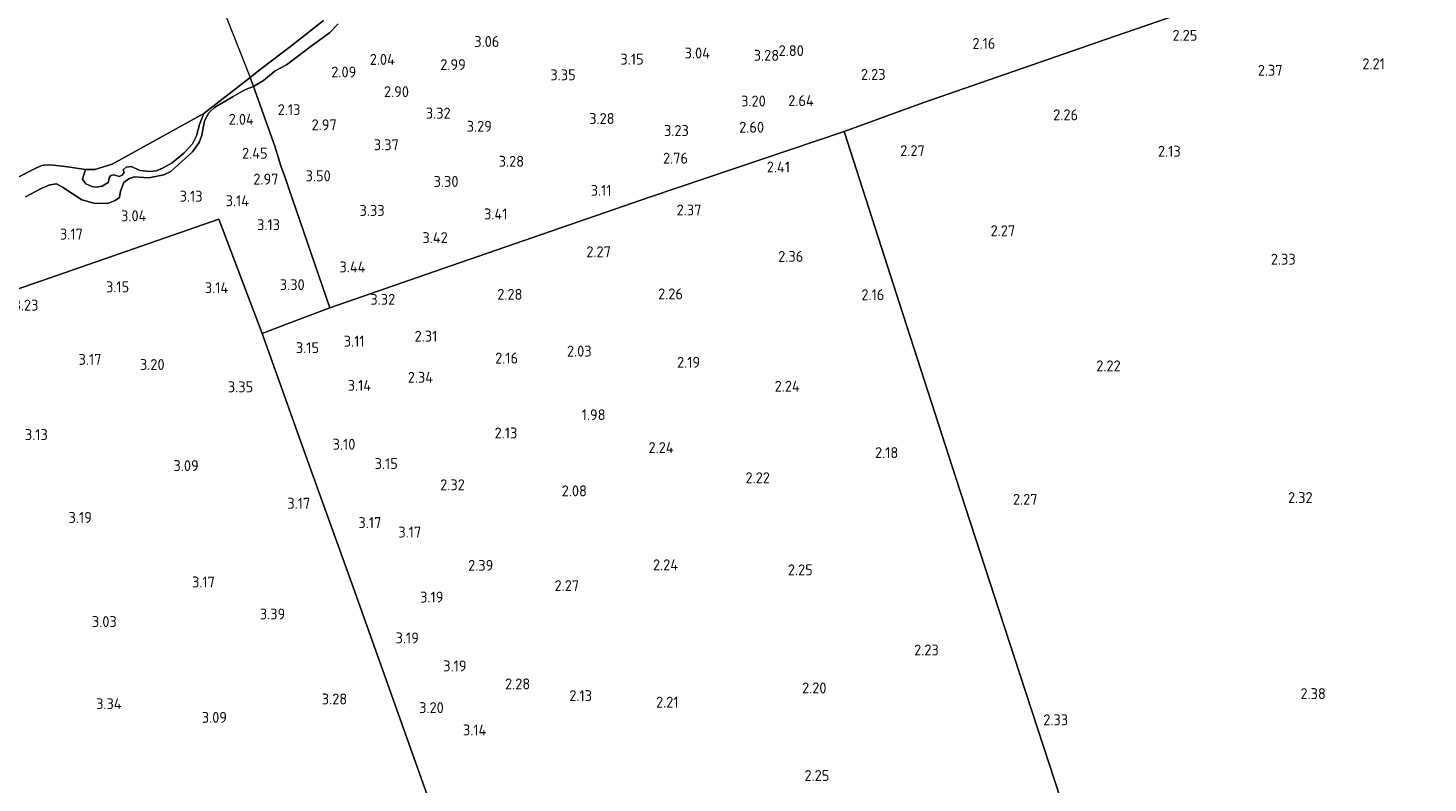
# Model space of a CAD drawing. Extents: x 141961 to 144947, y 416202 to 417778.
# Tile 17 of 122: x 142736 to 142966, y 416854 to 416978. Entities that reach past the tile are written whole.
import ezdxf
from ezdxf.enums import TextEntityAlignment as Align

# ---------------------------------------------------------------- set-up
doc = ezdxf.new("R2010")
doc.units = 0
for name, color, linetype, lineweight in [('B-ME-GR-BOUWLAND_AKKERBOUW-GV', 80, 'Continuous', 13), ('B-ME-GR-GRAS-GV', 60, 'Continuous', 13), ('B-ME-GW-GROND_ZAND-GV', 7, 'Continuous', 18), ('B-ME-GW-TALUD_KRUIN-G', 90, 'Continuous', 18), ('B-ME-IE-TERREINAFSCHEIDING_DOORGANG-G', 210, 'Continuous', 18), ('B-ME-IE-TERREINAFSCHEIDING_KUNSTMATIG_HEKWERK-G', 20, 'IE-TERREINAFSCHEIDING-KUNSTMATIG', 18), ('B-ME-OB-OEVERVOORZIENING-G', 7, 'Continuous', 18), ('B-ME-OG-HOOGTEPUNT-S', 7, 'Continuous', 25), ('B-ME-OG-WATER_RIVIER-GV', 130, 'Continuous', 18)]:
    doc.layers.add(name, color=color, linetype=linetype, lineweight=lineweight)
doc.styles.add('NLCS-ISO-ANNOTATIVE-T18', font='NLCS-ISO.ttf', dxfattribs={"height": 1.8})
doc.linetypes.add('IE-TERREINAFSCHEIDING-KUNSTMATIG', pattern='A,4,[82,NLCS.SHX,S=0.75,R=90,X=0,Y=0],4,-2', length=10)

# ---------------------------------------------------------------- blocks, each defined once
blk = doc.blocks.new('SAL-HOOGTELABEL-SO')
at = {"color": 0, "linetype": 'ByBlock', "lineweight": -2, "style": 'NLCS-ISO-ANNOTATIVE-T18'}
blk.add_attdef('HOOGTE', text='', height=1.8, dxfattribs=at).set_placement((2.79, 0), align=Align.RIGHT)

msp = doc.modelspace()

# ---------------------------------------------------------------- linework, layer by layer
at = {"layer": 'B-ME-GR-BOUWLAND_AKKERBOUW-GV'}
msp.add_polyline3d([(142984.26, 416818.07, 4.01), (142964.23, 416811.78, 3.92), (142947.27, 416806.06, 3.93), (142942.6, 416804.41, 3.93), (142923.62, 416797.32, 3.94), (142923.38, 416797.86, 4.09), (142922.14, 416801.49, 4.02), (142919.7, 416809.5, 3.74), (142917, 416818.06, 3.09), (142912.64, 416831.28, 2.61), (142907.92, 416845.16, 2.42), (142898.29, 416874.7, 2.43), (142888.66, 416904.24, 2.44), (142879.46, 416932.77, 2.5), (142870.26, 416961.3, 2.55), (142883.25, 416966.02, 2.37), (142913.35, 416976.45, 2.41), (142943.46, 416986.88, 2.46), (142979.71, 416999.51, 2.29)], dxfattribs=at)
at = {"layer": 'B-ME-GR-GRAS-GV'}
for points in [[(142943.46, 416986.88, 2.46), (142913.35, 416976.45, 2.41), (142883.25, 416966.02, 2.37), (142870.26, 416961.3, 2.55), (142838.37, 416950.53, 2.77), (142804.06, 416938.69, 3.5), (142785.55, 416932.26, 3.49), (142778.78, 416951.93, 3.2), (142778.28, 416953.38, 3.18), (142777.49, 416955.66, 3.15), (142776.5, 416958.88, 2.77), (142772.94, 416968.74, 1.7), (142774.64, 416969.71, 1.69), (142776.56, 416971.32, 1.72), (142778.42, 416972.28, 1.72), (142782.7, 416975.51, 1.69), (142785.49, 416977.56, 1.68), (142786.92, 416979.03, 1.68)], [(142786.92, 416979.03, 1.68), (142785.49, 416977.56, 1.68), (142782.7, 416975.51, 1.69), (142778.42, 416972.28, 1.72), (142776.56, 416971.32, 1.72), (142774.64, 416969.71, 1.69), (142772.94, 416968.74, 1.7), (142772.39, 416970.21, 1), (142774.3, 416971.67, 1), (142779.07, 416975.31, 1), (142784.49, 416979.57, 1)], [(142733.84, 416953.63, 1), (142737.21, 416955.3, 1), (142738.1, 416955.69, 1), (142738.78, 416955.82, 1), (142740, 416955.74, 1), (142742.39, 416955.46, 1), (142745.28, 416955.03, 1), (142744.81, 416953.46, 1.37), (142745.32, 416952.68, 1.37), (142746.34, 416952.26, 1.43), (142747.06, 416952.12, 1.49), (142748.03, 416952.27, 1.54), (142749.05, 416952.92, 1.5), (142749.24, 416953.77, 1.55), (142749.46, 416954.04, 1.52), (142749.96, 416954.16, 1.52), (142750.85, 416953.9, 1.55), (142751.33, 416954.13, 1.5), (142751.67, 416954.57, 1.45), (142751.52, 416955.01, 1.4), (142752.01, 416955.41, 1.43), (142752.83, 416955.52, 1.49), (142754.28, 416954.9, 1.53), (142755.87, 416954.71, 1.57), (142756.97, 416954.84, 1.66), (142758.09, 416955.34, 1.64), (142759.58, 416956.13, 1.58), (142761.49, 416957.71, 1.63), (142762.91, 416959.25, 1.6), (142763.59, 416960.59, 1.53), (142764.09, 416962.46, 1.46), (142764.8, 416964.29, 1), (142772.39, 416970.21, 1), (142772.94, 416968.74, 1.7), (142771.52, 416968.17, 1.73), (142769.59, 416967.09, 1.78), (142766.55, 416965.26, 1.93), (142765.6, 416964.36, 1.92), (142764.88, 416963.06, 2.02), (142764.46, 416960.71, 2.25), (142764.02, 416959.49, 2.33), (142762.92, 416957.98, 2.37), (142759.35, 416954.69, 2.46), (142758.2, 416954.15, 2.52), (142755.7, 416953.68, 2.44), (142753.31, 416953.85, 2.5), (142752.44, 416953.52, 2.5), (142751.6, 416952.9, 2.55), (142751.04, 416951.45, 2.5), (142750.87, 416950.44, 2.55), (142750.16, 416949.91, 2.62), (142749.1, 416949.52, 2.6), (142746.9, 416949.44, 2.53), (142744.66, 416950.06, 2.37), (142741.48, 416952.14, 1.75), (142740.52, 416952.68, 1.72), (142739.42, 416952.53, 1.74), (142738.1, 416951.99, 1.81), (142735.38, 416950.51, 1.86)], [(142735.38, 416950.51, 1.86), (142738.1, 416951.99, 1.81), (142739.42, 416952.53, 1.74), (142740.52, 416952.68, 1.72), (142741.48, 416952.14, 1.75), (142744.66, 416950.06, 2.37), (142746.9, 416949.44, 2.53), (142749.1, 416949.52, 2.6), (142750.16, 416949.91, 2.62), (142750.87, 416950.44, 2.55), (142751.04, 416951.45, 2.5), (142751.6, 416952.9, 2.55), (142752.44, 416953.52, 2.5), (142753.31, 416953.85, 2.5), (142755.7, 416953.68, 2.44), (142758.2, 416954.15, 2.52), (142759.35, 416954.69, 2.46), (142762.92, 416957.98, 2.37), (142764.02, 416959.49, 2.33), (142764.46, 416960.71, 2.25), (142764.88, 416963.06, 2.02), (142765.6, 416964.36, 1.92), (142766.55, 416965.26, 1.93), (142769.59, 416967.09, 1.78), (142771.52, 416968.17, 1.73), (142772.94, 416968.74, 1.7), (142776.5, 416958.88, 2.77), (142777.49, 416955.66, 3.15), (142778.28, 416953.38, 3.18), (142778.78, 416951.93, 3.2), (142785.55, 416932.26, 3.49), (142778.39, 416929.54, 3.48), (142774.38, 416928.01, 3.48), (142767.26, 416946.85, 3.48), (142739.3, 416937.15, 3.48), (142711.35, 416927.45, 3.47)], [(142805.96, 416839.61, 3.24), (142797.42, 416863.67, 3.44), (142789.36, 416886.23, 3.46), (142781.56, 416907.84, 3.28), (142774.38, 416928.01, 3.48), (142778.39, 416929.54, 3.48), (142785.55, 416932.26, 3.49), (142804.06, 416938.69, 3.5), (142838.37, 416950.53, 2.77), (142870.26, 416961.3, 2.55), (142879.46, 416932.77, 2.5), (142888.66, 416904.24, 2.44), (142898.29, 416874.7, 2.43), (142907.92, 416845.16, 2.42)]]:
    msp.add_polyline3d(points, dxfattribs=at)
msp.add_polyline3d([(142764.52, 416735.22, 4.04), (142729.61, 416721.26, 4.13), (142725.21, 416783.89, 3.71), (142711.35, 416927.45, 3.47), (142739.3, 416937.15, 3.48), (142767.26, 416946.85, 3.48), (142774.38, 416928.01, 3.48), (142781.56, 416907.84, 3.28), (142789.36, 416886.23, 3.46), (142797.42, 416863.67, 3.44), (142805.96, 416839.61, 3.24), (142813.02, 416819.95, 3.19), (142815.46, 416813.15, 3.53), (142822.66, 416793.11, 3.65), (142825.8, 416784.68, 3.28), (142828.39, 416777.51, 3.53), (142830.51, 416771.66, 3.74), (142833.72, 416762.79, 4.05), (142825.32, 416759.27, 3.96), (142813.87, 416754.81, 3.96), (142799.43, 416749.19, 3.95)], close=True, dxfattribs=at)
at = {"layer": 'B-ME-GW-GROND_ZAND-GV'}
msp.add_polyline3d([(142759.58, 416956.13, 1.58), (142758.09, 416955.34, 1.64), (142756.97, 416954.84, 1.66), (142755.87, 416954.71, 1.57), (142754.28, 416954.9, 1.53), (142752.83, 416955.52, 1.49), (142752.01, 416955.41, 1.43), (142751.52, 416955.01, 1.4), (142751.67, 416954.57, 1.45), (142751.33, 416954.13, 1.5), (142750.85, 416953.9, 1.55), (142749.96, 416954.16, 1.52), (142749.46, 416954.04, 1.52), (142749.24, 416953.77, 1.55), (142749.05, 416952.92, 1.5), (142748.03, 416952.27, 1.54), (142747.06, 416952.12, 1.49), (142746.34, 416952.26, 1.43), (142745.32, 416952.68, 1.37), (142744.81, 416953.46, 1.37), (142745.28, 416955.03, 1), (142746.8, 416955.04, 1), (142749.69, 416955.93, 1), (142764.8, 416964.29, 1), (142764.09, 416962.46, 1.46), (142763.59, 416960.59, 1.53), (142762.91, 416959.25, 1.6), (142761.49, 416957.71, 1.63)], close=True, dxfattribs=at)
at = {"layer": 'B-ME-GW-TALUD_KRUIN-G'}
msp.add_polyline3d([(142735.38, 416950.51, 1.86), (142738.1, 416951.99, 1.81), (142739.42, 416952.53, 1.74), (142740.52, 416952.68, 1.72), (142741.48, 416952.14, 1.75), (142744.66, 416950.06, 2.37), (142746.9, 416949.44, 2.53), (142749.1, 416949.52, 2.6), (142750.16, 416949.91, 2.62), (142750.87, 416950.44, 2.55), (142751.04, 416951.45, 2.5), (142751.6, 416952.9, 2.55), (142752.44, 416953.52, 2.5), (142753.31, 416953.85, 2.5), (142755.7, 416953.68, 2.44), (142758.2, 416954.15, 2.52), (142759.35, 416954.69, 2.46), (142762.92, 416957.98, 2.37), (142764.02, 416959.49, 2.33), (142764.46, 416960.71, 2.25), (142764.88, 416963.06, 2.02), (142765.6, 416964.36, 1.92), (142766.55, 416965.26, 1.93), (142769.59, 416967.09, 1.78), (142771.52, 416968.17, 1.73), (142772.94, 416968.74, 1.7), (142774.64, 416969.71, 1.69), (142776.56, 416971.32, 1.72), (142778.42, 416972.28, 1.72), (142782.7, 416975.51, 1.69), (142785.49, 416977.56, 1.68), (142786.92, 416979.03, 1.68)], dxfattribs=at)
at = {"layer": 'B-ME-IE-TERREINAFSCHEIDING_DOORGANG-G'}
for points in [[(142778.28, 416953.38, 3.18), (142778.78, 416951.93, 3.2)], [(142778.39, 416929.54, 3.48), (142774.38, 416928.01, 3.48)]]:
    msp.add_polyline3d(points, dxfattribs=at)
at = {"layer": 'B-ME-IE-TERREINAFSCHEIDING_KUNSTMATIG_HEKWERK-G'}
for points in [[(143079.23, 417033.87, 2.14), (143047.6, 417023, 2.14), (143015.96, 417012.13, 2.13), (142979.71, 416999.51, 2.29), (142943.46, 416986.88, 2.46), (142913.35, 416976.45, 2.41), (142883.25, 416966.02, 2.37), (142870.26, 416961.3, 2.55)], [(142763.31, 416991.55, 1), (142767.76, 416982, 1), (142772.39, 416970.21, 1), (142772.94, 416968.74, 1.7), (142776.5, 416958.88, 2.77), (142777.49, 416955.66, 3.15), (142778.28, 416953.38, 3.18)], [(142870.26, 416961.3, 2.55), (142838.37, 416950.53, 2.77), (142804.06, 416938.69, 3.5), (142785.55, 416932.26, 3.49), (142778.39, 416929.54, 3.48)], [(142778.78, 416951.93, 3.2), (142785.55, 416932.26, 3.49)]]:
    msp.add_polyline3d(points, dxfattribs=at)
at = {"layer": 'B-ME-OB-OEVERVOORZIENING-G'}
msp.add_polyline3d([(142784.49, 416979.57, 1), (142779.07, 416975.31, 1), (142774.3, 416971.67, 1), (142772.39, 416970.21, 1), (142764.8, 416964.29, 1), (142749.69, 416955.93, 1), (142746.8, 416955.04, 1), (142745.28, 416955.03, 1), (142742.39, 416955.46, 1), (142740, 416955.74, 1), (142738.78, 416955.82, 1), (142738.1, 416955.69, 1), (142737.21, 416955.3, 1), (142733.84, 416953.63, 1)], dxfattribs=at)
at = {"layer": 'B-ME-OG-WATER_RIVIER-GV'}
msp.add_polyline3d([(142784.49, 416979.57, 1), (142779.07, 416975.31, 1), (142774.3, 416971.67, 1), (142772.39, 416970.21, 1), (142764.8, 416964.29, 1), (142749.69, 416955.93, 1), (142746.8, 416955.04, 1), (142745.28, 416955.03, 1), (142742.39, 416955.46, 1), (142740, 416955.74, 1), (142738.78, 416955.82, 1), (142738.1, 416955.69, 1), (142737.21, 416955.3, 1), (142733.84, 416953.63, 1)], dxfattribs=at)

# ---------------------------------------------------------------- block references
at = {"layer": 'B-ME-OG-HOOGTEPUNT-S'}
for p, values in [((142810.68, 416975.24, 3.06), {'HOOGTE': '3.06'}), ((142925.67, 416976.25, 2.25), {'HOOGTE': '2.25'}), ((142845.38, 416973.34, 3.04), {'HOOGTE': '3.04'}), ((142856.77, 416972.96, 3.27), {'HOOGTE': '3.28'}), ((142860.84, 416973.73, 2.8), {'HOOGTE': '2.80'}), ((142892.4, 416974.92, 2.16), {'HOOGTE': '2.16'}), ((142793.47, 416972.29, 2.04), {'HOOGTE': '2.04'}), ((142805.15, 416971.43, 2.99), {'HOOGTE': '2.99'}), ((142834.45, 416972.32, 3.15), {'HOOGTE': '3.15'}), ((142939.71, 416970.49, 2.37), {'HOOGTE': '2.37'}), ((142956.56, 416971.56, 2.21), {'HOOGTE': '2.21'}), ((142787.11, 416970.21, 2.09), {'HOOGTE': '2.09'}), ((142823.26, 416969.74, 3.35), {'HOOGTE': '3.35'}), ((142874.3, 416969.81, 2.23), {'HOOGTE': '2.23'}), ((142795.79, 416966.97, 2.9), {'HOOGTE': '2.90'}), ((142777.91, 416964, 2.13), {'HOOGTE': '2.13'}), ((142854.57, 416965.42, 3.2), {'HOOGTE': '3.20'}), ((142862.48, 416965.49, 2.64), {'HOOGTE': '2.64'}), ((142770.23, 416962.42, 2.04), {'HOOGTE': '2.04'}), ((142783.89, 416961.51, 2.97), {'HOOGTE': '2.97'}), ((142802.66, 416963.43, 3.32), {'HOOGTE': '3.32'}), ((142809.45, 416961.26, 3.29), {'HOOGTE': '3.29'}), ((142829.66, 416962.54, 3.27), {'HOOGTE': '3.28'}), ((142906.02, 416963.15, 2.25), {'HOOGTE': '2.26'}), ((142841.9, 416960.56, 3.23), {'HOOGTE': '3.23'}), ((142854.29, 416961.11, 2.6), {'HOOGTE': '2.60'}), ((142772.5, 416956.82, 2.45), {'HOOGTE': '2.45'}), ((142794.12, 416958.22, 3.37), {'HOOGTE': '3.37'}), ((142880.77, 416957.25, 2.27), {'HOOGTE': '2.27'}), ((142922.92, 416957.15, 2.12), {'HOOGTE': '2.13'}), ((142814.75, 416955.49, 3.27), {'HOOGTE': '3.28'}), ((142841.76, 416956.01, 2.76), {'HOOGTE': '2.76'}), ((142858.56, 416954.55, 2.41), {'HOOGTE': '2.41'}), ((142774.29, 416952.55, 2.97), {'HOOGTE': '2.97'}), ((142782.9, 416953.1, 3.5), {'HOOGTE': '3.50'}), ((142803.95, 416952.17, 3.3), {'HOOGTE': '3.30'}), ((142761.79, 416949.74, 3.13), {'HOOGTE': '3.13'}), ((142829.16, 416950.7, 3.11), {'HOOGTE': '3.11'}), ((142769.45, 416948.99, 3.14), {'HOOGTE': '3.14'}), ((142843.97, 416947.46, 2.37), {'HOOGTE': '2.37'}), ((142752.54, 416946.51, 3.04), {'HOOGTE': '3.04'}), ((142791.78, 416947.39, 3.33), {'HOOGTE': '3.33'}), ((142812.01, 416946.81, 3.41), {'HOOGTE': '3.41'}), ((142742.06, 416943.49, 3.17), {'HOOGTE': '3.17'}), ((142774.55, 416945.04, 3.13), {'HOOGTE': '3.13'}), ((142802.18, 416942.91, 3.42), {'HOOGTE': '3.42'}), ((142895.66, 416944.05, 2.27), {'HOOGTE': '2.27'}), ((142829.06, 416940.58, 2.27), {'HOOGTE': '2.27'}), ((142860.75, 416939.82, 2.35), {'HOOGTE': '2.36'}), ((142941.87, 416939.36, 2.33), {'HOOGTE': '2.33'}), ((142788.63, 416938.08, 3.44), {'HOOGTE': '3.44'}), ((142749.7, 416934.8, 3.15), {'HOOGTE': '3.15'}), ((142766.02, 416934.66, 3.14), {'HOOGTE': '3.14'}), ((142778.61, 416935.16, 3.3), {'HOOGTE': '3.30'}), ((142840.93, 416933.64, 2.25), {'HOOGTE': '2.26'}), ((142734.74, 416931.79, 3.23), {'HOOGTE': '3.23'}), ((142793.52, 416932.74, 3.32), {'HOOGTE': '3.32'}), ((142814.48, 416933.57, 2.28), {'HOOGTE': '2.28'}), ((142874.1, 416933.5, 2.16), {'HOOGTE': '2.16'}), ((142800.46, 416926.67, 2.31), {'HOOGTE': '2.31'}), ((142780.98, 416924.78, 3.15), {'HOOGTE': '3.15'}), ((142788.47, 416925.85, 3.11), {'HOOGTE': '3.11'}), ((142745.13, 416922.84, 3.17), {'HOOGTE': '3.17'}), ((142813.77, 416923.06, 2.16), {'HOOGTE': '2.16'}), ((142825.88, 416924.21, 2.03), {'HOOGTE': '2.03'}), ((142843.75, 416922.37, 2.19), {'HOOGTE': '2.19'}), ((142755.53, 416922, 3.2), {'HOOGTE': '3.20'}), ((142799.76, 416919.89, 2.34), {'HOOGTE': '2.34'}), ((142913.04, 416921.78, 2.22), {'HOOGTE': '2.22'}), ((142770.12, 416918.32, 3.35), {'HOOGTE': '3.35'}), ((142789.56, 416918.56, 3.14), {'HOOGTE': '3.14'}), ((142860.17, 416918.42, 2.24), {'HOOGTE': '2.24'}), ((142828.17, 416913.72, 1.98), {'HOOGTE': '1.98'}), ((142813.64, 416910.72, 2.13), {'HOOGTE': '2.13'}), ((142736.3, 416910.45, 3.13), {'HOOGTE': '3.13'}), ((142786.96, 416908.86, 3.1), {'HOOGTE': '3.10'}), ((142839.39, 416908.31, 2.24), {'HOOGTE': '2.24'}), ((142876.4, 416907.48, 2.18), {'HOOGTE': '2.18'}), ((142761.15, 416905.34, 3.09), {'HOOGTE': '3.09'}), ((142793.96, 416905.68, 3.15), {'HOOGTE': '3.15'}), ((142804.99, 416902.18, 2.32), {'HOOGTE': '2.32'}), ((142855.25, 416903.34, 2.22), {'HOOGTE': '2.22'}), ((142779.53, 416899.14, 3.17), {'HOOGTE': '3.17'}), ((142825.1, 416901.18, 2.08), {'HOOGTE': '2.08'}), ((142899.34, 416899.78, 2.27), {'HOOGTE': '2.27'}), ((142944.66, 416900.08, 2.32), {'HOOGTE': '2.32'}), ((142743.55, 416896.79, 3.19), {'HOOGTE': '3.19'}), ((142791.24, 416895.95, 3.17), {'HOOGTE': '3.17'}), ((142797.81, 416894.38, 3.17), {'HOOGTE': '3.17'}), ((142809.68, 416888.9, 2.39), {'HOOGTE': '2.39'}), ((142840.13, 416888.99, 2.24), {'HOOGTE': '2.24'}), ((142862.31, 416888.16, 2.25), {'HOOGTE': '2.25'}), ((142763.82, 416886.16, 3.17), {'HOOGTE': '3.17'}), ((142823.82, 416885.55, 2.27), {'HOOGTE': '2.27'}), ((142801.46, 416883.67, 3.19), {'HOOGTE': '3.19'}), ((142775.4, 416880.88, 3.39), {'HOOGTE': '3.39'}), ((142747.65, 416879.64, 3.03), {'HOOGTE': '3.03'}), ((142797.42, 416876.94, 3.19), {'HOOGTE': '3.19'}), ((142883.07, 416874.95, 2.23), {'HOOGTE': '2.23'}), ((142805.27, 416872.33, 3.19), {'HOOGTE': '3.19'}), ((142815.76, 416869.36, 2.28), {'HOOGTE': '2.28'}), ((142785.61, 416866.88, 3.28), {'HOOGTE': '3.28'}), ((142825.95, 416867.43, 2.13), {'HOOGTE': '2.13'}), ((142864.57, 416868.7, 2.2), {'HOOGTE': '2.20'}), ((142946.83, 416867.76, 2.38), {'HOOGTE': '2.38'}), ((142748.46, 416866.1, 3.34), {'HOOGTE': '3.34'}), ((142801.52, 416865.45, 3.2), {'HOOGTE': '3.20'}), ((142840.2, 416866.36, 2.21), {'HOOGTE': '2.21'}), ((142765.81, 416863.84, 3.09), {'HOOGTE': '3.09'}), ((142904.38, 416863.45, 2.33), {'HOOGTE': '2.33'}), ((142808.54, 416861.77, 3.14), {'HOOGTE': '3.14'}), ((142865.04, 416854.26, 2.25), {'HOOGTE': '2.25'})]:
    msp.add_blockref('SAL-HOOGTELABEL-SO', p, dxfattribs=at).add_auto_attribs(values)

doc.saveas('drawing.dxf')
